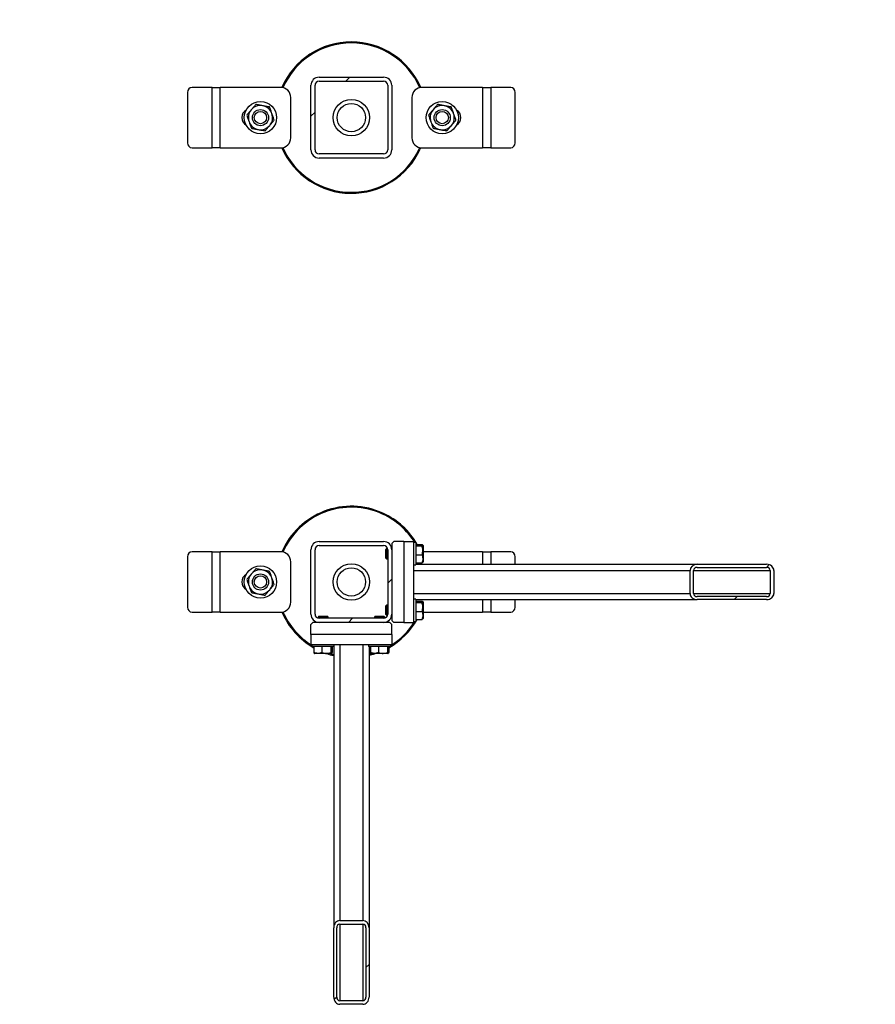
# Model space of a CAD drawing. Header units: millimetres. Extents: x 0 to 841, y 0 to 594.
# Tile 123 of 155: x 342 to 363, y 453 to 477. Entities that reach past the tile are written whole.
import ezdxf

# ---------------------------------------------------------------- set-up
doc = ezdxf.new("R2010")
doc.units = ezdxf.units.MM
doc.layers.add('COTES', color=1, linetype='Continuous')
doc.layers.add('TRAIT-FINS', color=9, linetype='Continuous')
doc.layers.add('TRAIT-FORT', color=4, linetype='Continuous', lineweight=25)
doc.styles.add('SLDTEXTSTYLE0', font='TXT', dxfattribs={"width": 0.75})
doc.dimstyles.new('SLDDIMSTYLE1', dxfattribs={"dimtxt": 3, "dimasz": 2, "dimexe": 0, "dimexo": 0.0625, "dimgap": 0.75, "dimtad": 1, "dimdec": 0, "dimlfac": 40, "dimrnd": 1e-09, "dimzin": 12, "dimdsep": 46, "dimtxsty": 'SLDTEXTSTYLE0', "dimsah": 1, "dimcen": 0.09, "dimadec": 0, "dimazin": 3, "dimtfac": 1, "dimtdec": 0, "dimtofl": 0, "dimtmove": 0, "dimatfit": 3, "dimfxl": 1, "dimfrac": 2, "dimtolj": 1, "dimtzin": 12, "dimarcsym": 0})

# ---------------------------------------------------------------- blocks, each defined once
blk = doc.blocks.new('_D_11')
at = {"layer": 'COTES', "color": 1, "transparency": 16777216}
for p, q in [((324.511, 475.946), (324.511, 500.758)), ((486.011, 475.946), (486.011, 500.758)), ((324.511, 499.758), (486.011, 499.758))]:
    blk.add_line(p, q, dxfattribs=at)
for points in [[(324.511, 499.758), (326.511, 499.258), (326.511, 500.258)], [(486.011, 499.758), (484.011, 500.258), (484.011, 499.258)]]:
    blk.add_solid(points, dxfattribs=at)
at = {"layer": 'COTES', "color": 1, "transparency": 16777216, "insert": (400.828, 503.625), "char_height": 3, "attachment_point": 1, "style": 'SLDTEXTSTYLE0'}
blk.add_mtext('6460', dxfattribs=at)

msp = doc.modelspace()

# ---------------------------------------------------------------- hatches: boundary and pattern name
at = {"layer": 'TRAIT-FINS'}
h = msp.add_hatch(dxfattribs=at)
h.set_pattern_fill('ANSI31', color=9, angle=3e-322, style=0)
edge = h.paths.add_edge_path(flags=0)
edge.add_arc((351.06106, 475.74612), 0.2, 0, 90)
edge.add_line((351.06106, 475.94612), (349.46106, 475.94612))
edge.add_arc((349.46106, 475.74612), 0.2, 90, 180)
edge.add_line((349.26106, 475.74612), (349.26106, 474.14612))
edge.add_arc((349.46106, 474.14612), 0.2, 180, 270)
edge.add_line((349.46106, 473.94612), (351.06106, 473.94612))
edge.add_arc((351.06106, 474.14612), 0.2, 270, 360)
edge.add_line((351.26106, 474.14612), (351.26106, 475.74612))
edge = h.paths.add_edge_path(flags=0)
edge.add_line((349.46106, 475.84612), (351.06106, 475.84612))
edge.add_arc((351.06106, 475.74612), 0.1, 0, 90, ccw=False)
edge.add_line((351.16106, 475.74612), (351.16106, 474.14612))
edge.add_arc((351.06106, 474.14612), 0.1, 270, 360, ccw=False)
edge.add_line((351.06106, 474.04612), (349.46106, 474.04612))
edge.add_arc((349.46106, 474.14612), 0.1, 180, 270, ccw=False)
edge.add_line((349.36106, 474.14612), (349.36106, 475.74612))
edge.add_arc((349.46106, 475.74612), 0.1, 90, 180, ccw=False)
h = msp.add_hatch(dxfattribs=at)
h.set_pattern_fill('ANSI31', color=9, angle=3e-322, style=0)
edge = h.paths.add_edge_path(flags=0)
edge.add_arc((349.46106, 464.24612), 0.2, 90, 180)
edge.add_line((349.26106, 464.24612), (349.26106, 462.64612))
edge.add_arc((349.46106, 462.64612), 0.2, 180, 270)
edge.add_line((349.46106, 462.44612), (351.06106, 462.44612))
edge.add_arc((351.06106, 462.64612), 0.2, 270, 360)
edge.add_line((351.26106, 462.64612), (351.26106, 464.24612))
edge.add_arc((351.06106, 464.24612), 0.2, 0, 90)
edge.add_line((351.06106, 464.44612), (349.46106, 464.44612))
edge = h.paths.add_edge_path(flags=0)
edge.add_line((349.36106, 462.64612), (349.36106, 464.24612))
edge.add_arc((349.46106, 464.24612), 0.1, 90, 180, ccw=False)
edge.add_line((349.46106, 464.34612), (351.06106, 464.34612))
edge.add_arc((351.06106, 464.24612), 0.1, 0, 90, ccw=False)
edge.add_line((351.16106, 464.24612), (351.16106, 462.64612))
edge.add_arc((351.06106, 462.64612), 0.1, 270, 360, ccw=False)
edge.add_line((351.06106, 462.54612), (349.46106, 462.54612))
edge.add_arc((349.46106, 462.64612), 0.1, 180, 270, ccw=False)
h = msp.add_hatch(dxfattribs=at)
h.set_pattern_fill('ANSI31', color=9, angle=3e-322, style=0)
edge = h.paths.add_edge_path(flags=0)
edge.add_line((358.82385, 463.00862), (360.54255, 463.00862))
edge.add_ellipse((360.54255, 463.15862), major_axis=(0.1778, 0), ratio=0.84366149, start_angle=270, end_angle=360)
edge.add_line((360.72034, 463.15862), (360.72034, 463.73362))
edge.add_ellipse((360.54255, 463.73362), major_axis=(0.1778, 0), ratio=0.84366149, start_angle=0, end_angle=90)
edge.add_line((360.54255, 463.88362), (358.82385, 463.88362))
edge.add_ellipse((358.82385, 463.73362), major_axis=(0.1778, 0), ratio=0.84366149, start_angle=90, end_angle=180)
edge.add_line((358.64605, 463.73362), (358.64605, 463.15862))
edge.add_ellipse((358.82385, 463.15862), major_axis=(0.1778, 0), ratio=0.84366149, start_angle=180, end_angle=270)
edge = h.paths.add_edge_path(flags=0)
edge.add_line((360.54255, 463.08362), (358.82385, 463.08362))
edge.add_ellipse((358.82385, 463.15862), major_axis=(0.0889, 0), ratio=0.84366149, start_angle=180, end_angle=270, ccw=False)
edge.add_line((358.73495, 463.15862), (358.73495, 463.73362))
edge.add_ellipse((358.82385, 463.73362), major_axis=(0.0889, 0), ratio=0.84366149, start_angle=90, end_angle=180, ccw=False)
edge.add_line((358.82385, 463.80862), (360.54255, 463.80862))
edge.add_ellipse((360.54255, 463.73362), major_axis=(0.0889, 0), ratio=0.84366149, start_angle=0, end_angle=90, ccw=False)
edge.add_line((360.63145, 463.73362), (360.63145, 463.15862))
edge.add_ellipse((360.54255, 463.15862), major_axis=(0.0889, 0), ratio=0.84366149, start_angle=-90, end_angle=0, ccw=False)
h = msp.add_hatch(dxfattribs=at)
h.set_pattern_fill('ANSI31', color=9, angle=3e-322, style=0)
edge = h.paths.add_edge_path(flags=0)
edge.add_line((349.82356, 454.88333), (349.82356, 453.16463))
edge.add_ellipse((349.97356, 453.16463), major_axis=(0, -0.1778), ratio=0.84366149, start_angle=270, end_angle=360)
edge.add_line((349.97356, 452.98684), (350.54856, 452.98684))
edge.add_ellipse((350.54856, 453.16463), major_axis=(0, -0.1778), ratio=0.84366149, start_angle=0, end_angle=90)
edge.add_line((350.69856, 453.16463), (350.69856, 454.88333))
edge.add_ellipse((350.54856, 454.88333), major_axis=(0, -0.1778), ratio=0.84366149, start_angle=90, end_angle=180)
edge.add_line((350.54856, 455.06113), (349.97356, 455.06113))
edge.add_ellipse((349.97356, 454.88333), major_axis=(0, -0.1778), ratio=0.84366149, start_angle=180, end_angle=270)
edge = h.paths.add_edge_path(flags=0)
edge.add_line((349.89856, 453.16463), (349.89856, 454.88333))
edge.add_ellipse((349.97356, 454.88333), major_axis=(0, -0.0889), ratio=0.84366149, start_angle=180, end_angle=270, ccw=False)
edge.add_line((349.97356, 454.97223), (350.54856, 454.97223))
edge.add_ellipse((350.54856, 454.88333), major_axis=(0, -0.0889), ratio=0.84366149, start_angle=90, end_angle=180, ccw=False)
edge.add_line((350.62356, 454.88333), (350.62356, 453.16463))
edge.add_ellipse((350.54856, 453.16463), major_axis=(0, -0.0889), ratio=0.84366149, start_angle=0, end_angle=90, ccw=False)
edge.add_line((350.54856, 453.07573), (349.97356, 453.07573))
edge.add_ellipse((349.97356, 453.16463), major_axis=(0, -0.0889), ratio=0.84366149, start_angle=-90, end_angle=0, ccw=False)

# ---------------------------------------------------------------- linework, layer by layer
at = {"layer": 'TRAIT-FORT', "color": 4, "linetype": 'Continuous', "lineweight": 25}
for p, q in [((349.26106, 474.14612), (349.26106, 475.74612)), ((349.36106, 474.14612), (349.36106, 475.74612)), ((349.46106, 475.94612), (351.06106, 475.94612)), ((349.46106, 475.84612), (351.06106, 475.84612)), ((351.16106, 475.74612), (351.16106, 474.14612)), ((351.26106, 475.74612), (351.26106, 474.14612)), ((346.20795, 475.57112), (346.20795, 474.32112)), ((346.81106, 475.69612), (346.31621, 475.69612)), ((346.81106, 474.19612), (346.81106, 475.69612)), ((346.81106, 475.69612), (347.01106, 475.69612)), ((348.51106, 475.69612), (347.01106, 475.69612)), ((347.01106, 474.19612), (347.01106, 475.69612)), ((353.51106, 475.69612), (352.01106, 475.69612)), ((353.51106, 475.69612), (353.51106, 474.19612)), ((353.51106, 475.69612), (353.71106, 475.69612)), ((353.71106, 475.69612), (353.71106, 474.19612)), ((354.20592, 475.69612), (353.71106, 475.69612)), ((354.31417, 474.32112), (354.31417, 475.57112)), ((348.76106, 474.44612), (348.76106, 475.44612)), ((351.76106, 475.44612), (351.76106, 474.44612)), ((346.31621, 474.19612), (346.81106, 474.19612)), ((347.01106, 474.19612), (346.81106, 474.19612)), ((347.01106, 474.19612), (348.51106, 474.19612)), ((351.06106, 474.04612), (349.46106, 474.04612)), ((351.94215, 474.17382), (351.95664, 474.20618)), ((351.98108, 474.19968), (351.96487, 474.16338)), ((352.01106, 474.19612), (353.51106, 474.19612)), ((353.71106, 474.19612), (353.51106, 474.19612)), ((353.71106, 474.19612), (354.20592, 474.19612)), ((351.06106, 473.94612), (349.46106, 473.94612)), ((349.46106, 464.44612), (351.06106, 464.44612)), ((349.46106, 464.34612), (351.06106, 464.34612)), ((351.31106, 464.44612), (351.26106, 464.39612)), ((351.26106, 464.39612), (351.26106, 464.24612)), ((351.56106, 464.44612), (351.31106, 464.44612)), ((351.56106, 464.44612), (351.56106, 462.44612)), ((351.56106, 464.44612), (351.81106, 464.44612)), ((351.81106, 462.44612), (351.81106, 464.44612)), ((351.86106, 464.42112), (351.81106, 464.42112)), ((351.86106, 464.42112), (351.86106, 463.89209)), ((351.86106, 464.37214), (352.01095, 464.37214)), ((351.86106, 464.34184), (352.01095, 464.34184)), ((352.03606, 464.34799), (352.02898, 464.36026)), ((352.03606, 464.34799), (352.03606, 463.94424)), ((346.20795, 464.07112), (346.20795, 462.82112)), ((346.81106, 464.19612), (346.31621, 464.19612)), ((346.81106, 462.69612), (346.81106, 464.19612)), ((346.81106, 464.19612), (347.01106, 464.19612)), ((348.51106, 464.19612), (347.01106, 464.19612)), ((347.01106, 462.69612), (347.01106, 464.19612)), ((349.26106, 462.64612), (349.26106, 464.24612)), ((349.36106, 462.64612), (349.36106, 464.24612)), ((351.12856, 464.27112), (351.11106, 464.25362)), ((351.11106, 464.03862), (351.11106, 464.25362)), ((351.15789, 464.27112), (351.12856, 464.27112)), ((351.12856, 464.27112), (351.12856, 464.02112)), ((351.16106, 464.24612), (351.16106, 462.64612)), ((351.26106, 464.27112), (351.25949, 464.27112)), ((351.26106, 464.24612), (351.26106, 462.64612)), ((351.86106, 464.11582), (352.01095, 464.11582)), ((353.51106, 464.19612), (352.03606, 464.19612)), ((353.51106, 464.19612), (353.71106, 464.19612)), ((353.51106, 464.19612), (353.51106, 463.88362)), ((354.20592, 464.19612), (353.71106, 464.19612)), ((353.71106, 464.19612), (353.71106, 463.88362)), ((354.31417, 463.88362), (354.31417, 464.07112)), ((348.76106, 462.94612), (348.76106, 463.94612)), ((351.11106, 464.03862), (351.12856, 464.02112)), ((351.12856, 464.02112), (351.16106, 464.02112)), ((351.81106, 463.87112), (351.86106, 463.87112)), ((351.86106, 463.92009), (352.01095, 463.92009)), ((351.86106, 463.89209), (351.86106, 463.87112)), ((351.86106, 463.88362), (358.82385, 463.88362)), ((352.02898, 463.93198), (352.03606, 463.94424)), ((358.82385, 463.88362), (360.54255, 463.88362)), ((358.82385, 463.80862), (360.54255, 463.80862)), ((351.81106, 463.73362), (358.64605, 463.73362)), ((358.64605, 463.15862), (358.64605, 463.73362)), ((358.73495, 463.15862), (358.73495, 463.73362)), ((358.73495, 463.73362), (360.63145, 463.73362)), ((360.63145, 463.73362), (360.63145, 463.15862)), ((360.72034, 463.73362), (360.72034, 463.15862)), ((351.81106, 463.15862), (358.64605, 463.15862)), ((358.73495, 463.15862), (360.63145, 463.15862)), ((360.54255, 463.08362), (358.82385, 463.08362)), ((351.12856, 462.87112), (351.11106, 462.85362)), ((351.11106, 462.63862), (351.11106, 462.85362)), ((351.16106, 462.87112), (351.12856, 462.87112)), ((351.12856, 462.87112), (351.12856, 462.62112)), ((351.86106, 463.02112), (351.81106, 463.02112)), ((351.86106, 463.02112), (351.86106, 462.49209)), ((351.86106, 463.00862), (358.82385, 463.00862)), ((351.86106, 462.97214), (352.01095, 462.97214)), ((351.86106, 462.94184), (352.01095, 462.94184)), ((352.03606, 462.94799), (352.02898, 462.96026)), ((352.03606, 462.94799), (352.03606, 462.54424)), ((353.51106, 463.00862), (353.51106, 462.69612)), ((353.71106, 463.00862), (353.71106, 462.69612)), ((354.31417, 462.82112), (354.31417, 463.00862)), ((360.54255, 463.00862), (358.82385, 463.00862)), ((346.31621, 462.69612), (346.81106, 462.69612)), ((347.01106, 462.69612), (346.81106, 462.69612)), ((347.01106, 462.69612), (348.51106, 462.69612)), ((349.45356, 462.59612), (349.43606, 462.57862)), ((349.43606, 462.57862), (349.43606, 462.54929)), ((349.68606, 462.57862), (349.43606, 462.57862)), ((349.45356, 462.59612), (349.66856, 462.59612)), ((349.68606, 462.57862), (349.66856, 462.59612)), ((349.68606, 462.54612), (349.68606, 462.57862)), ((350.85356, 462.59612), (350.83606, 462.57862)), ((350.83606, 462.57862), (350.83606, 462.54612)), ((351.08606, 462.57862), (350.83606, 462.57862)), ((350.85356, 462.59612), (351.06856, 462.59612)), ((351.08606, 462.57862), (351.06856, 462.59612)), ((351.08606, 462.54929), (351.08606, 462.57862)), ((351.11106, 462.63862), (351.12856, 462.62112)), ((351.12856, 462.62112), (351.15789, 462.62112)), ((351.25949, 462.62112), (351.26106, 462.62112)), ((351.26106, 462.64612), (351.26106, 462.49612)), ((351.86106, 462.71582), (352.01095, 462.71582)), ((352.03606, 462.69612), (353.51106, 462.69612)), ((353.71106, 462.69612), (353.51106, 462.69612)), ((353.71106, 462.69612), (354.20592, 462.69612)), ((349.31106, 462.44612), (349.26106, 462.39612)), ((349.26106, 462.14612), (349.26106, 462.39612)), ((349.46106, 462.44612), (349.31106, 462.44612)), ((349.43606, 462.44769), (349.43606, 462.44612)), ((351.06106, 462.54612), (349.46106, 462.54612)), ((351.06106, 462.44612), (349.46106, 462.44612)), ((351.21106, 462.44612), (351.06106, 462.44612)), ((351.08606, 462.44612), (351.08606, 462.44769)), ((351.26106, 462.39612), (351.21106, 462.44612)), ((351.26106, 462.49612), (351.31106, 462.44612)), ((351.26106, 462.14612), (351.26106, 462.39612)), ((351.56106, 462.44612), (351.31106, 462.44612)), ((351.56106, 462.44612), (351.81106, 462.44612)), ((351.81106, 462.47112), (351.86106, 462.47112)), ((351.86106, 462.52009), (352.01095, 462.52009)), ((351.86106, 462.49209), (351.86106, 462.47112)), ((352.02898, 462.53198), (352.03606, 462.54424)), ((351.26106, 462.14612), (349.26106, 462.14612)), ((349.26106, 462.14612), (349.26106, 461.89612)), ((351.26106, 462.14612), (351.26106, 461.89612)), ((349.26106, 461.89612), (351.26106, 461.89612)), ((349.28606, 461.89612), (349.28606, 461.84612)), ((349.30704, 461.84612), (349.28606, 461.84612)), ((349.83606, 461.84612), (349.30704, 461.84612)), ((349.33504, 461.84612), (349.33504, 461.69623)), ((349.53076, 461.84612), (349.53076, 461.69623)), ((349.75678, 461.84612), (349.75678, 461.69623)), ((349.78709, 461.84612), (349.78709, 461.69623)), ((349.82356, 461.84612), (349.82356, 454.88333)), ((349.83606, 461.84612), (349.83606, 461.89612)), ((349.97356, 461.89612), (349.97356, 455.06113)), ((350.54856, 461.89612), (350.54856, 455.06113)), ((350.68606, 461.89612), (350.68606, 461.84612)), ((350.70704, 461.84612), (350.68606, 461.84612)), ((350.69856, 461.84612), (350.69856, 454.88333)), ((351.23606, 461.84612), (350.70704, 461.84612)), ((350.73504, 461.84612), (350.73504, 461.69623)), ((350.93076, 461.84612), (350.93076, 461.69623)), ((351.15678, 461.84612), (351.15678, 461.69623)), ((351.18709, 461.84612), (351.18709, 461.69623)), ((351.23606, 461.84612), (351.23606, 461.89612)), ((349.34692, 461.6782), (349.35919, 461.67112)), ((349.76294, 461.67112), (349.35919, 461.67112)), ((349.76294, 461.67112), (349.7752, 461.6782)), ((350.69856, 461.64859), (350.78248, 461.67112)), ((350.74692, 461.6782), (350.75919, 461.67112)), ((351.16294, 461.67112), (350.75919, 461.67112)), ((351.16294, 461.67112), (351.1752, 461.6782)), ((349.97356, 455.06113), (350.54856, 455.06113)), ((349.82356, 453.16463), (349.82356, 454.88333)), ((349.89856, 453.16463), (349.89856, 454.88333)), ((349.97356, 454.97223), (350.54856, 454.97223)), ((349.97356, 454.97223), (349.97356, 453.07573)), ((350.54856, 454.97223), (350.54856, 453.07573)), ((350.62356, 454.88333), (350.62356, 453.16463)), ((350.69856, 454.88333), (350.69856, 453.16463)), ((350.54856, 453.07573), (349.97356, 453.07573)), ((350.54856, 452.98684), (349.97356, 452.98684))]:
    msp.add_line(p, q, dxfattribs=at)
at = {"layer": 'TRAIT-FORT', "color": 4, "linetype": 'Continuous', "lineweight": 25, "flags": 128}
for points in [[(349.73964, 461.67112), (349.78898, 461.65736), (349.82356, 461.64859)], [(350.86521, 461.67112), (350.80501, 461.65175), (350.69856, 461.62287)]]:
    msp.add_lwpolyline(points, dxfattribs=at)
at = {"layer": 'TRAIT-FORT', "color": 4, "linetype": 'Continuous', "lineweight": 25}
for centre, radius in [((348.01106, 474.94612), 0.4), ((350.26106, 474.94612), 0.45), ((350.26106, 474.94612), 0.35), ((352.51106, 474.94612), 0.4), ((348.01106, 474.94612), 0.2), ((348.01106, 474.94612), 0.1525), ((352.51106, 474.94612), 0.2), ((352.51106, 474.94612), 0.1525), ((348.01106, 463.44612), 0.4), ((350.26106, 463.44612), 0.45), ((348.01106, 463.44612), 0.2), ((348.01106, 463.44612), 0.1525), ((350.26106, 463.44612), 0.35)]:
    msp.add_circle(centre, radius, dxfattribs=at)
for centre, radius, start, end in [((350.26106, 474.94612), 1.875, 23.412747, 156.539729), ((350.26106, 474.94612), 1.85, 23.583394, 156.429081), ((349.46106, 475.74612), 0.2, 90, 180), ((349.46106, 475.74612), 0.1, 90, 180), ((351.06106, 475.74612), 0.2, 0, 90), ((351.06106, 475.74612), 0.1, 0, 90), ((346.32523, 475.57893), 0.11753, 94.40195, 183.811261), ((348.51106, 475.44612), 0.25, 0, 90), ((352.01106, 475.44612), 0.25, 90, 180), ((354.1969, 475.57893), 0.11753, 356.188739, 85.59805), ((347.76106, 474.94612), 0.2125, 118.891154, 240.799062), ((348.01106, 474.94612), 0.3, 139.497794, 199.497794), ((348.01106, 474.94612), 0.3, 79.497794, 139.497794), ((348.01106, 474.94612), 0.3, 19.497794, 79.497794), ((348.01106, 474.94612), 0.3, 319.497794, 19.497794), ((352.51106, 474.94612), 0.3, 139.497794, 199.497794), ((352.51106, 474.94612), 0.3, 79.497794, 139.497794), ((352.51106, 474.94612), 0.3, 19.497794, 79.497794), ((352.51106, 474.94612), 0.3, 319.497794, 19.497794), ((352.76106, 474.94612), 0.2125, 298.891154, 60.799062), ((348.01106, 474.94612), 0.3, 199.497794, 259.497794), ((352.51106, 474.94612), 0.3, 199.497794, 259.497794), ((348.01106, 474.94612), 0.3, 259.497794, 319.497794), ((352.51106, 474.94612), 0.3, 259.497794, 319.497794), ((346.32523, 474.31331), 0.11753, 176.188739, 265.59805), ((348.51106, 474.44612), 0.25, 270, 0), ((352.01106, 474.44612), 0.25, 180, 270), ((354.1969, 474.31331), 0.11753, 274.40195, 3.811261), ((350.26106, 474.94612), 1.875, 203.411828, 335.32581), ((350.26106, 474.94612), 1.85, 203.572307, 335.32581), ((349.46106, 474.14612), 0.2, 180, 270), ((349.46106, 474.14612), 0.1, 180, 270), ((351.06106, 474.14612), 0.2, 270, 0), ((351.06106, 474.14612), 0.1, 270, 0), ((350.26106, 463.44612), 1.875, 65.32581, 156.528888), ((350.26106, 463.44612), 1.85, 65.32581, 156.410365), ((350.26106, 463.44612), 1.85, 31.804802, 65.32581), ((350.26106, 463.44612), 1.875, 29.595904, 65.32581), ((349.46106, 464.24612), 0.2, 90, 180), ((349.46106, 464.24612), 0.1, 90, 180), ((351.06106, 464.24612), 0.2, 0, 90), ((351.06106, 464.24612), 0.1, 0, 90), ((346.32523, 464.07893), 0.11753, 94.40195, 183.811261), ((348.51106, 463.94612), 0.25, 0, 90), ((354.1969, 464.07893), 0.11753, 356.188739, 85.59805), ((347.76106, 463.44612), 0.2125, 118.891154, 240.799062), ((348.01106, 463.44612), 0.3, 139.497794, 199.497794), ((348.01106, 463.44612), 0.3, 79.497794, 139.497794), ((348.01106, 463.44612), 0.3, 19.497794, 79.497794), ((348.01106, 463.44612), 0.3, 199.497794, 259.497794), ((348.01106, 463.44612), 0.3, 319.497794, 19.497794), ((348.01106, 463.44612), 0.3, 259.497794, 319.497794), ((348.51106, 462.94612), 0.25, 270, 0), ((346.32523, 462.81331), 0.11753, 176.188739, 265.59805), ((350.26106, 463.44612), 1.875, 203.419501, 240.404096), ((350.26106, 463.44612), 1.85, 203.59833, 238.195198), ((349.46106, 462.64612), 0.2, 180, 270), ((349.46106, 462.64612), 0.1, 180, 270), ((351.06106, 462.64612), 0.2, 270, 360), ((351.06106, 462.64612), 0.1, 270, 0), ((354.1969, 462.81331), 0.11753, 274.40195, 3.811261), ((350.26106, 463.44612), 1.875, 299.595904, 330.404096), ((350.26106, 463.44612), 1.85, 301.804802, 328.195198), ((350.26106, 463.44612), 1.875, 251.203095, 256.506601)]:
    msp.add_arc(centre, radius, start, end, dxfattribs=at)
for centre, major_axis, start_param, end_param in [((358.82385, 463.73362), (0.1778, 0), 1.57079633, 3.14159265), ((358.82385, 463.73362), (0.0889, 0), 1.57079633, 3.14159265), ((360.54255, 463.73362), (0.1778, 0), 0, 1.57079633), ((360.54255, 463.73362), (0.0889, 0), 0, 1.57079633), ((358.82385, 463.15862), (0.1778, 0), 3.14159265, 4.71238898), ((358.82385, 463.15862), (0.0889, 0), 3.14159265, 4.71238898), ((360.54255, 463.15862), (0.1778, 0), 4.71238898, 6.28318531), ((360.54255, 463.15862), (0.0889, 0), 4.71238898, 6.28318531), ((349.97356, 454.88333), (0, -0.1778), 3.14159265, 4.71238898), ((350.54856, 454.88333), (0, -0.1778), 1.57079633, 3.14159265), ((349.97356, 454.88333), (0, -0.0889), 3.14159265, 4.71238898), ((350.54856, 454.88333), (0, -0.0889), 1.57079633, 3.14159265), ((349.97356, 453.16463), (0, -0.1778), 4.71238898, 6.28318531), ((349.97356, 453.16463), (0, -0.0889), 4.71238898, 6.28318531), ((350.54856, 453.16463), (0, -0.1778), 0, 1.57079633), ((350.54856, 453.16463), (0, -0.0889), 0, 1.57079633)]:
    msp.add_ellipse(centre, major_axis=major_axis, ratio=0.84366149, start_param=start_param, end_param=end_param, dxfattribs=at)
for points, knots in [([(347.89544, 475.27266), (347.87688, 475.25094), (347.83963, 475.20732), (347.80189, 475.16314), (347.78295, 475.14096)], [0, 0, 0, 0, 0.49816549, 1, 1, 1, 1]), ([(348.06574, 475.24109), (348.0373, 475.24637), (347.98016, 475.25696), (347.92376, 475.26741), (347.89544, 475.27266)], [0, 0, 0, 0, 0.49784375, 1, 1, 1, 1]), ([(352.39544, 475.27266), (352.37688, 475.25094), (352.33963, 475.20732), (352.30189, 475.16314), (352.28295, 475.14096)], [0, 0, 0, 0, 0.49816548, 1, 1, 1, 1]), ([(352.56574, 475.24109), (352.5373, 475.24637), (352.48016, 475.25696), (352.42376, 475.26741), (352.39544, 475.27266)], [0, 0, 0, 0, 0.49784375, 1, 1, 1, 1]), ([(347.78295, 475.14096), (347.76416, 475.11896), (347.72642, 475.07478), (347.68916, 475.03116), (347.67045, 475.00926)], [0, 0, 0, 0, 0.49784375, 1, 1, 1, 1]), ([(348.23605, 475.20952), (348.20795, 475.21473), (348.15155, 475.22519), (348.09442, 475.23578), (348.06574, 475.24109)], [0, 0, 0, 0, 0.49816549, 1, 1, 1, 1]), ([(348.29386, 475.04625), (348.2842, 475.07352), (348.26481, 475.1283), (348.24566, 475.18237), (348.23605, 475.20952)], [0, 0, 0, 0, 0.49784375, 1, 1, 1, 1]), ([(348.35167, 474.88298), (348.34213, 474.90991), (348.32299, 474.96398), (348.30359, 475.01876), (348.29386, 475.04625)], [0, 0, 0, 0, 0.49816549, 1, 1, 1, 1]), ([(352.28295, 475.14096), (352.26416, 475.11896), (352.22642, 475.07478), (352.18916, 475.03116), (352.17045, 475.00926)], [0, 0, 0, 0, 0.49784375, 1, 1, 1, 1]), ([(352.73605, 475.20952), (352.70795, 475.21473), (352.65155, 475.22519), (352.59442, 475.23578), (352.56574, 475.24109)], [0, 0, 0, 0, 0.49816548, 1, 1, 1, 1]), ([(352.79386, 475.04625), (352.7842, 475.07352), (352.76481, 475.1283), (352.74566, 475.18237), (352.73605, 475.20952)], [0, 0, 0, 0, 0.49784375, 1, 1, 1, 1]), ([(352.85167, 474.88298), (352.84213, 474.90991), (352.82299, 474.96398), (352.80359, 475.01876), (352.79386, 475.04625)], [0, 0, 0, 0, 0.49816548, 1, 1, 1, 1]), ([(347.67045, 475.00926), (347.67999, 474.98232), (347.69914, 474.92825), (347.71853, 474.87348), (347.72826, 474.84599)], [0, 0, 0, 0, 0.49816548, 1, 1, 1, 1]), ([(347.72826, 474.84599), (347.73792, 474.81872), (347.75732, 474.76394), (347.77646, 474.70987), (347.78608, 474.68271)], [0, 0, 0, 0, 0.49784375, 1, 1, 1, 1]), ([(348.23918, 474.75128), (348.25796, 474.77327), (348.2957, 474.81746), (348.33296, 474.86107), (348.35167, 474.88298)], [0, 0, 0, 0, 0.49784375, 1, 1, 1, 1]), ([(352.17045, 475.00926), (352.17999, 474.98232), (352.19914, 474.92825), (352.21853, 474.87348), (352.22826, 474.84599)], [0, 0, 0, 0, 0.49816549, 1, 1, 1, 1]), ([(352.22826, 474.84599), (352.23792, 474.81872), (352.25732, 474.76394), (352.27646, 474.70987), (352.28608, 474.68271)], [0, 0, 0, 0, 0.49784375, 1, 1, 1, 1]), ([(352.73918, 474.75128), (352.75796, 474.77327), (352.7957, 474.81746), (352.83296, 474.86107), (352.85167, 474.88298)], [0, 0, 0, 0, 0.49784375, 1, 1, 1, 1]), ([(347.78608, 474.68271), (347.81417, 474.67751), (347.87057, 474.66705), (347.92771, 474.65646), (347.95638, 474.65114)], [0, 0, 0, 0, 0.49816548, 1, 1, 1, 1]), ([(347.95638, 474.65114), (347.98482, 474.64587), (348.04196, 474.63528), (348.09836, 474.62482), (348.12668, 474.61957)], [0, 0, 0, 0, 0.49784375, 1, 1, 1, 1]), ([(348.12668, 474.61957), (348.14524, 474.6413), (348.1825, 474.68492), (348.22024, 474.7291), (348.23918, 474.75128)], [0, 0, 0, 0, 0.49816548, 1, 1, 1, 1]), ([(352.28608, 474.68271), (352.31417, 474.67751), (352.37057, 474.66705), (352.42771, 474.65646), (352.45638, 474.65114)], [0, 0, 0, 0, 0.49816549, 1, 1, 1, 1]), ([(352.45638, 474.65114), (352.48482, 474.64587), (352.54196, 474.63528), (352.59836, 474.62482), (352.62668, 474.61957)], [0, 0, 0, 0, 0.49784375, 1, 1, 1, 1]), ([(352.62668, 474.61957), (352.64524, 474.6413), (352.6825, 474.68492), (352.72024, 474.7291), (352.73918, 474.75128)], [0, 0, 0, 0, 0.49816549, 1, 1, 1, 1]), ([(352.01095, 464.37214), (352.01854, 464.36829), (352.0311, 464.36191), (352.02993, 464.35266), (352.02121, 464.34644), (352.01323, 464.34286), (352.01095, 464.34184)], [0, 0, 0, 0, 0.38554949, 0.63764185, 0.89654625, 1, 1, 1, 1]), ([(352.01095, 464.11582), (352.01643, 464.13543), (352.02751, 464.17509), (352.03157, 464.23386), (352.02561, 464.29003), (352.01587, 464.32446), (352.01095, 464.34184)], [0, 0, 0, 0, 0.26460494, 0.53494775, 0.76534312, 1, 1, 1, 1]), ([(352.01095, 464.11582), (352.01643, 464.09883), (352.02751, 464.06449), (352.03157, 464.0136), (352.02561, 463.96496), (352.01587, 463.93514), (352.01095, 463.92009)], [0, 0, 0, 0, 0.264604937, 0.534947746, 0.765343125, 1, 1, 1, 1]), ([(352.0284, 463.93201), (352.0284, 463.93167), (352.02842, 463.92869), (352.02099, 463.92469), (352.01318, 463.92112), (352.01095, 463.92009)], [0, 0, 0, 0, 0.08223705, 0.73797741, 1, 1, 1, 1]), ([(347.78295, 463.64096), (347.76416, 463.61896), (347.72642, 463.57478), (347.68916, 463.53116), (347.67045, 463.50926)], [0, 0, 0, 0, 0.49784375, 1, 1, 1, 1]), ([(347.89544, 463.77266), (347.87688, 463.75094), (347.83963, 463.70732), (347.80189, 463.66314), (347.78295, 463.64096)], [0, 0, 0, 0, 0.49816549, 1, 1, 1, 1]), ([(348.06574, 463.74109), (348.0373, 463.74637), (347.98016, 463.75696), (347.92376, 463.76741), (347.89544, 463.77266)], [0, 0, 0, 0, 0.49784375, 1, 1, 1, 1]), ([(348.23605, 463.70952), (348.20795, 463.71473), (348.15155, 463.72519), (348.09442, 463.73578), (348.06574, 463.74109)], [0, 0, 0, 0, 0.49816549, 1, 1, 1, 1]), ([(348.29386, 463.54625), (348.2842, 463.57352), (348.26481, 463.6283), (348.24566, 463.68237), (348.23605, 463.70952)], [0, 0, 0, 0, 0.49784375, 1, 1, 1, 1]), ([(347.67045, 463.50926), (347.67999, 463.48232), (347.69914, 463.42825), (347.71853, 463.37348), (347.72826, 463.34599)], [0, 0, 0, 0, 0.49816548, 1, 1, 1, 1]), ([(347.72826, 463.34599), (347.73792, 463.31872), (347.75732, 463.26394), (347.77646, 463.20987), (347.78608, 463.18271)], [0, 0, 0, 0, 0.49784375, 1, 1, 1, 1]), ([(348.23918, 463.25128), (348.25796, 463.27327), (348.2957, 463.31746), (348.33296, 463.36107), (348.35167, 463.38298)], [0, 0, 0, 0, 0.49784375, 1, 1, 1, 1]), ([(348.35167, 463.38298), (348.34213, 463.40991), (348.32299, 463.46398), (348.30359, 463.51876), (348.29386, 463.54625)], [0, 0, 0, 0, 0.49816549, 1, 1, 1, 1]), ([(347.78608, 463.18271), (347.81417, 463.17751), (347.87057, 463.16705), (347.92771, 463.15646), (347.95638, 463.15114)], [0, 0, 0, 0, 0.49816548, 1, 1, 1, 1]), ([(347.95638, 463.15114), (347.98482, 463.14587), (348.04196, 463.13528), (348.09836, 463.12482), (348.12668, 463.11957)], [0, 0, 0, 0, 0.49784375, 1, 1, 1, 1]), ([(348.12668, 463.11957), (348.14524, 463.1413), (348.1825, 463.18492), (348.22024, 463.2291), (348.23918, 463.25128)], [0, 0, 0, 0, 0.49816548, 1, 1, 1, 1]), ([(352.01095, 462.97214), (352.01854, 462.96829), (352.0311, 462.96191), (352.02993, 462.95266), (352.02121, 462.94644), (352.01323, 462.94286), (352.01095, 462.94184)], [0, 0, 0, 0, 0.38554949, 0.63764185, 0.89654625, 1, 1, 1, 1]), ([(352.01095, 462.71582), (352.01643, 462.73543), (352.02751, 462.77509), (352.03157, 462.83386), (352.02561, 462.89003), (352.01587, 462.92446), (352.01095, 462.94184)], [0, 0, 0, 0, 0.26460494, 0.53494775, 0.76534312, 1, 1, 1, 1]), ([(352.01095, 462.71582), (352.01643, 462.69883), (352.02751, 462.66449), (352.03157, 462.6136), (352.02561, 462.56496), (352.01587, 462.53514), (352.01095, 462.52009)], [0, 0, 0, 0, 0.264604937, 0.534947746, 0.765343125, 1, 1, 1, 1]), ([(352.0284, 462.53201), (352.0284, 462.53167), (352.02842, 462.52869), (352.02099, 462.52469), (352.01318, 462.52112), (352.01095, 462.52009)], [0, 0, 0, 0, 0.08223705, 0.73797741, 1, 1, 1, 1]), ([(349.34695, 461.67878), (349.34662, 461.67877), (349.34363, 461.67876), (349.33964, 461.68619), (349.33606, 461.694), (349.33504, 461.69623)], [0, 0, 0, 0, 0.08223705, 0.73797741, 1, 1, 1, 1]), ([(349.53076, 461.69623), (349.51377, 461.69075), (349.47943, 461.67967), (349.42854, 461.67561), (349.3799, 461.68156), (349.35008, 461.69131), (349.33504, 461.69623)], [0, 0, 0, 0, 0.26460494, 0.53494775, 0.76534313, 1, 1, 1, 1]), ([(349.53076, 461.69623), (349.55038, 461.69075), (349.59004, 461.67967), (349.6488, 461.67561), (349.70497, 461.68156), (349.73941, 461.69131), (349.75678, 461.69623)], [0, 0, 0, 0, 0.26460494, 0.53494775, 0.76534312, 1, 1, 1, 1]), ([(349.78709, 461.69623), (349.78323, 461.68864), (349.77685, 461.67608), (349.76761, 461.67725), (349.76138, 461.68597), (349.7578, 461.69395), (349.75678, 461.69623)], [0, 0, 0, 0, 0.38554949, 0.63764185, 0.89654625, 1, 1, 1, 1]), ([(350.74695, 461.67878), (350.74662, 461.67877), (350.74363, 461.67876), (350.73964, 461.68619), (350.73606, 461.694), (350.73504, 461.69623)], [0, 0, 0, 0, 0.08223705, 0.73797741, 1, 1, 1, 1]), ([(350.93076, 461.69623), (350.91377, 461.69075), (350.87943, 461.67967), (350.82854, 461.67561), (350.7799, 461.68156), (350.75008, 461.69131), (350.73504, 461.69623)], [0, 0, 0, 0, 0.26460494, 0.53494775, 0.76534313, 1, 1, 1, 1]), ([(350.93076, 461.69623), (350.95038, 461.69075), (350.99004, 461.67967), (351.0488, 461.67561), (351.10497, 461.68156), (351.13941, 461.69131), (351.15678, 461.69623)], [0, 0, 0, 0, 0.26460494, 0.53494775, 0.76534312, 1, 1, 1, 1]), ([(351.18709, 461.69623), (351.18323, 461.68864), (351.17685, 461.67608), (351.16761, 461.67725), (351.16138, 461.68597), (351.1578, 461.69395), (351.15678, 461.69623)], [0, 0, 0, 0, 0.38554949, 0.63764185, 0.89654625, 1, 1, 1, 1])]:
    msp.add_open_spline(points, degree=3, knots=knots, dxfattribs=at)

# ---------------------------------------------------------------- dimensions: what is measured, and where the dimension line sits
at = {"layer": 'COTES', "color": 1}
dim = msp.add_linear_dim(base=(486.01106, 499.75789), p1=(324.51106, 474.94612), p2=(486.01106, 474.94612), dimstyle='SLDDIMSTYLE1', dxfattribs=at)
dim.commit()
dim.dimension.update_dxf_attribs({"geometry": '_D_11', "text_midpoint": (405.26106, 499.75789), "dimtype": 160})

doc.saveas('drawing.dxf')
